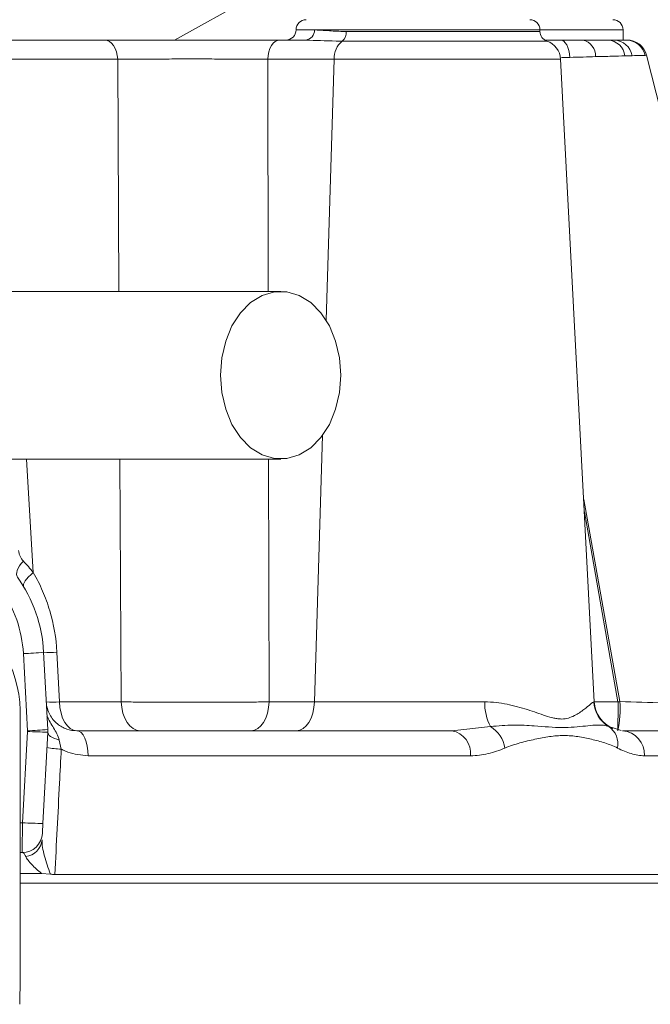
# Model space of a CAD drawing. Header units: millimetres. Extents: x 666 to 1382, y 1052 to 2543.
# Tile 8 of 12: x 1077 to 1139, y 1952 to 2050. Entities that reach past the tile are written whole.
import ezdxf

# ---------------------------------------------------------------- set-up
doc = ezdxf.new("R2010")
doc.units = ezdxf.units.MM

msp = doc.modelspace()

# ---------------------------------------------------------------- linework, layer by layer
at = {"color": 7, "linetype": 'Continuous', "lineweight": 15}
for p, q in [((1099.942, 2051.806), (1092.182, 2047.495)), ((1128.257, 2048.339), (1128.257, 2048.498)), ((1136.458, 2047.495), (1136.458, 2048.498)), ((1074.213, 2047.495), (1085.285, 2047.495)), ((1102.566, 2047.495), (1105.142, 2047.495)), ((1128.753, 2047.495), (1130.295, 2047.495)), ((1130.295, 2047.495), (1132.485, 2047.495)), ((1132.485, 2047.495), (1134.987, 2047.495)), ((1134.987, 2047.495), (1135.597, 2047.495)), ((1135.597, 2047.495), (1136.72, 2047.495)), ((1086.576, 2045.594), (1075.27, 2045.594)), ((1107.946, 2045.594), (1101.389, 2045.594)), ((1133.624, 1982.142), (1130.298, 2045.594)), ((1137.349, 2045.946), (1136.645, 2045.927)), ((1077.664, 1979.282), (1077.264, 1986.907)), ((1079.267, 1987.047), (1079.667, 1979.422)), ((1080.575, 1987.047), (1080.829, 1982.142)), ((1080.829, 1982.142), (1086.919, 1982.142)), ((1101.516, 1982.142), (1105.991, 1982.142)), ((1105.991, 1982.142), (1122.808, 1982.142)), ((1076.937, 1954.15), (1076.937, 1981.312)), ((1119.552, 1979.291), (1123.369, 1979.704)), ((1135.477, 1979.574), (1136.287, 1979.325)), ((1077.191, 1970.211), (1077.664, 1979.23)), ((1079.667, 1979.16), (1079.194, 1970.141)), ((1082.529, 1979.291), (1119.552, 1979.291)), ((1136.399, 1979.291), (1152.519, 1979.291)), ((1080.809, 1978.377), (1081.009, 1977.48)), ((1121.404, 1976.827), (1083.663, 1976.827)), ((1155.011, 1976.827), (1138.578, 1976.827)), ((1077.139, 1967.255), (1076.937, 1967.255)), ((1076.937, 1965.205), (1079.049, 1965.205)), ((1079.944, 1965.135), (1079.049, 1965.205)), ((1080.374, 1965.106), (1156.001, 1965.106)), ((1156.016, 1964.246), (1076.937, 1964.246))]:
    msp.add_line(p, q, dxfattribs=at)
at = {"color": 8, "linetype": 'Continuous', "lineweight": 15}
for p, q in [((1104.185, 2048.498), (1105.994, 2048.498)), ((1128.257, 2048.498), (1105.994, 2048.498)), ((1136.458, 2048.498), (1128.257, 2048.498)), ((1109.146, 2048.339), (1128.257, 2048.339)), ((1128.938, 2047.389), (1108.745, 2047.389)), ((1086.705, 2022.671), (1086.576, 2045.594)), ((1101.389, 2045.594), (1101.439, 2022.671)), ((1107.946, 2045.594), (1107.152, 2019.82)), ((1130.298, 2045.594), (1107.946, 2045.594)), ((1131.204, 2045.78), (1130.37, 2045.757)), ((1106.802, 2008.457), (1105.991, 1982.142)), ((1077.586, 2006.121), (1078.244, 1994.907)), ((1086.919, 1982.142), (1086.795, 2006.121)), ((1101.473, 2006.121), (1101.516, 1982.142)), ((1132.577, 2002.122), (1136.153, 1982.172)), ((1135.962, 1982.138), (1132.64, 2000.915)), ((1133.576, 1982.142), (1133.624, 1982.142)), ((1133.665, 1982.139), (1135.962, 1982.138)), ((1135.055, 1979.704), (1135.477, 1979.574)), ((1076.937, 1970.211), (1077.191, 1970.211))]:
    msp.add_line(p, q, dxfattribs=at)
at = {"color": 7, "linetype": 'Continuous', "lineweight": 15, "flags": 128}
for points in [[(1086.576, 2045.594), (1086.54, 2045.97), (1086.459, 2046.329), (1086.336, 2046.657), (1086.175, 2046.944), (1085.982, 2047.178), (1085.764, 2047.352), (1085.529, 2047.459), (1085.285, 2047.495)], [(1101.389, 2045.594), (1101.422, 2045.97), (1101.496, 2046.329), (1101.608, 2046.657), (1101.755, 2046.944), (1101.931, 2047.178), (1102.129, 2047.352), (1102.344, 2047.459), (1102.566, 2047.495)], [(1130.295, 2047.495), (1130.458, 2047.463), (1130.616, 2047.369), (1130.763, 2047.215), (1130.896, 2047.007), (1131.01, 2046.75), (1131.101, 2046.454), (1131.166, 2046.127), (1131.204, 2045.78)], [(1155.173, 1981.572), (1146.981, 2013.769), (1138.784, 2045.983)], [(1108.606, 2014.396), (1108.476, 2012.675), (1108.093, 2011.03), (1107.472, 2009.532), (1106.64, 2008.247), (1105.635, 2007.23), (1104.501, 2006.526), (1103.286, 2006.166), (1102.044, 2006.166), (1100.829, 2006.526), (1099.694, 2007.23), (1098.689, 2008.247), (1097.858, 2009.532), (1097.237, 2011.03), (1096.853, 2012.675), (1096.723, 2014.396), (1096.853, 2016.116), (1097.237, 2017.761), (1097.858, 2019.26), (1098.689, 2020.545), (1099.694, 2021.562), (1100.829, 2022.266), (1102.044, 2022.625), (1103.286, 2022.625), (1104.501, 2022.266), (1105.635, 2021.562), (1106.64, 2020.545), (1107.472, 2019.26), (1108.093, 2017.761), (1108.476, 2016.116), (1108.606, 2014.396)], [(1076.676, 1994.466), (1076.615, 1994.594), (1076.592, 1994.747), (1076.61, 1994.924), (1076.667, 1995.12), (1076.763, 1995.334), (1076.897, 1995.562), (1077.065, 1995.801), (1077.267, 1996.045)], [(1077.295, 1993.52), (1077.263, 1993.625), (1077.276, 1993.755), (1077.335, 1993.907), (1077.438, 1994.08), (1077.583, 1994.27), (1077.768, 1994.473), (1077.989, 1994.687), (1078.244, 1994.907)], [(1080.829, 1982.142), (1080.876, 1981.578), (1080.983, 1981.04), (1081.145, 1980.547), (1081.357, 1980.117), (1081.611, 1979.766), (1081.898, 1979.505), (1082.208, 1979.345), (1082.529, 1979.291)], [(1088.802, 1979.291), (1088.446, 1979.345), (1088.104, 1979.505), (1087.786, 1979.766), (1087.504, 1980.117), (1087.27, 1980.547), (1087.09, 1981.04), (1086.972, 1981.578), (1086.919, 1982.142)], [(1099.75, 1979.291), (1100.083, 1979.345), (1100.405, 1979.505), (1100.703, 1979.766), (1100.967, 1980.117), (1101.187, 1980.547), (1101.356, 1981.04), (1101.467, 1981.578), (1101.516, 1982.142)], [(1104.225, 1979.291), (1104.559, 1979.345), (1104.88, 1979.505), (1105.179, 1979.766), (1105.442, 1980.117), (1105.663, 1980.547), (1105.831, 1981.04), (1105.942, 1981.578), (1105.991, 1982.142)], [(1079.667, 1979.16), (1079.681, 1979.051), (1079.736, 1978.942), (1079.829, 1978.835), (1079.96, 1978.731), (1080.126, 1978.631), (1080.326, 1978.538), (1080.554, 1978.453), (1080.809, 1978.377)], [(1082.529, 1979.291), (1082.748, 1979.244), (1082.959, 1979.104), (1083.153, 1978.877), (1083.324, 1978.572), (1083.465, 1978.199), (1083.571, 1977.773), (1083.638, 1977.31), (1083.663, 1976.827)], [(1077.139, 1967.255), (1077.14, 1967.311), (1077.143, 1967.479), (1077.148, 1967.751), (1077.155, 1968.118), (1077.162, 1968.565), (1077.171, 1969.076), (1077.181, 1969.632), (1077.191, 1970.211)], [(1079.194, 1970.141), (1079.184, 1969.948), (1079.175, 1969.763), (1079.166, 1969.593), (1079.158, 1969.443), (1079.151, 1969.321), (1079.147, 1969.231), (1079.144, 1969.175), (1079.143, 1969.156)]]:
    msp.add_lwpolyline(points, dxfattribs=at)
at = {"color": 7, "linetype": 'Continuous', "lineweight": 15}
for centre, radius, start, end in [((1105.188, 2048.498), 1.003, 90, 180), ((1127.254, 2048.498), 1.003, 0, 90), ((1135.455, 2048.498), 1.003, 0, 90), ((1103.182, 2048.498), 1.003, 270, 0), ((1105.06, 2048.428), 0.937, 275.02202, 4.27016), ((1108.047, 2048.243), 1.103, 309.28105, 4.99666), ((1129.26, 2048.339), 1.003, 180, 251.30365), ((1132.131, 2045.917), 1.617, 357.60325, 77.36471), ((1134.868, 2045.708), 1.791, 7.03312, 86.17855), ((1135.52, 2045.642), 1.854, 9.42221, 87.63787), ((1136.713, 2045.505), 1.99, 13.81032, 89.80434), ((1136.84, 2045.489), 2.006, 14.27541, 90), ((1110.094, 2045.713), 2.151, 128.81532, 183.17086), ((1128.295, 2045.489), 2.006, 3, 71.30365), ((1065.245, 1986.312), 14.042, 3, 35.49953), ((1065.245, 1986.277), 12.036, 3, 35.49953), ((1066.374, 1981.312), 10.563, 0, 135.82024), ((1076.257, 2015.721), 28.832, 272.00227, 275.99376), ((1079.921, 1995.466), 8.445, 265.55913, 274.44087), ((1080.177, 1990.554), 8.437, 265.56589, 274.43411), ((1127.817, 1982.012), 5.011, 178.50821, 207.42589), ((1136.582, 1982.298), 3.01, 182.96488, 239.5223), ((1136.628, 1982.3), 3.009, 183, 247.29696), ((1125.96, 1981.476), 10.217, 347.65053, 3.90795), ((1041.627, 1981.452), 94.338, 358.6876, 0.41709), ((1126.58, 2035.224), 53.908, 280.02321, 280.22877), ((1076.655, 2008.125), 28.861, 272.00345, 275.99089), ((1077.163, 1979.291), 2.508, 357, 3), ((1121.729, 1977.044), 3.125, 9.95215, 58.33284), ((1133.843, 1977.973), 2.113, 349.39366, 54.98328), ((1077.163, 1979.256), 0.502, 357, 3), ((1079.668, 2007.892), 28.732, 266.00041, 269.99841), ((1119.176, 1977.08), 2.243, 353.53266, 80.34054), ((1136.227, 1976.943), 2.354, 357.1818, 85.80665), ((1081.092, 1984.009), 6.53, 256.68486, 269.2719), ((1079.196, 1998.906), 28.764, 266.00264, 269.99617), ((1077.139, 1969.261), 2.006, 270, 357), ((1077.28, 1968.7), 1.838, 276.76645, 354.45375), ((1024.122, 1954.15), 52.815, 357.97141, 0)]:
    msp.add_arc(centre, radius, start, end, dxfattribs=at)
for points, knots in [([(1105.994, 2048.498), (1106.364, 2048.478), (1107.113, 2048.439), (1108.242, 2048.346), (1108.961, 2048.34), (1109.146, 2048.339)], [0, 0, 0, 0, 0.419388, 0.850454, 1, 1, 1, 1]), ([(1085.285, 2047.495), (1085.913, 2047.495), (1087.169, 2047.495), (1089.323, 2047.495), (1091.603, 2047.495), (1093.963, 2047.495), (1096.332, 2047.495), (1098.594, 2047.495), (1100.709, 2047.495), (1101.947, 2047.495), (1102.566, 2047.495)], [0, 0, 0, 0, 0.126969, 0.253936, 0.380911, 0.507886, 0.634741, 0.761596, 0.880798, 1, 1, 1, 1]), ([(1108.745, 2047.389), (1108.543, 2047.39), (1107.211, 2047.399), (1106.091, 2047.451), (1105.142, 2047.495)], [0, 0, 0, 0, 0.151756, 1, 1, 1, 1]), ([(1101.389, 2045.594), (1100.846, 2045.598), (1100.277, 2045.602), (1099.386, 2045.608), (1099.083, 2045.609), (1098.464, 2045.612), (1098.148, 2045.614), (1097.186, 2045.617), (1096.537, 2045.619), (1095.224, 2045.621), (1094.557, 2045.622), (1093.217, 2045.622), (1092.557, 2045.621), (1091.26, 2045.619), (1090.621, 2045.617), (1089.369, 2045.612), (1088.174, 2045.606), (1087.09, 2045.598), (1086.576, 2045.594)], [0, 0, 0, 0, 0.125, 0.125, 0.1875, 0.1875, 0.25, 0.25, 0.375, 0.375, 0.5, 0.5, 0.625, 0.625, 0.75, 0.75, 0.875, 1, 1, 1, 1]), ([(1136.645, 2045.927), (1136.233, 2045.916), (1135.4, 2045.894), (1134.302, 2045.865), (1133.746, 2045.85)], [0, 0, 0, 0, 0.493751, 1, 1, 1, 1]), ([(1138.645, 2045.98), (1138.541, 2045.977), (1138.38, 2045.973), (1137.948, 2045.962), (1137.677, 2045.955), (1137.349, 2045.946)], [0, 0, 0, 0, 0.5, 0.5, 1, 1, 1, 1]), ([(1102.665, 2022.671), (1099.533, 2022.671), (1093.529, 2022.671), (1084.99, 2022.671), (1077.35, 2022.671), (1070.618, 2022.671), (1065.139, 2022.671), (1060.77, 2022.671), (1057.355, 2022.671), (1054.447, 2022.671), (1051.856, 2022.671), (1049.176, 2022.671), (1046.165, 2022.671), (1042.797, 2022.671), (1039.307, 2022.671), (1035.872, 2022.671), (1032.759, 2022.671), (1030.128, 2022.671), (1028.007, 2022.671), (1026.369, 2022.671), (1025.123, 2022.671), (1024.463, 2022.671), (1024.122, 2022.671)], [0, 0, 0, 0, 0.074426, 0.1427, 0.204834, 0.260855, 0.310739, 0.345612, 0.376684, 0.403963, 0.427501, 0.451891, 0.484337, 0.521789, 0.564193, 0.611498, 0.66372, 0.721004, 0.783408, 0.850735, 0.922897, 1, 1, 1, 1]), ([(1024.122, 2006.121), (1024.418, 2006.121), (1024.988, 2006.121), (1025.995, 2006.121), (1027.225, 2006.121), (1028.709, 2006.121), (1030.446, 2006.121), (1032.388, 2006.121), (1034.455, 2006.121), (1036.549, 2006.121), (1038.65, 2006.121), (1041.047, 2006.121), (1044.09, 2006.121), (1048.062, 2006.121), (1052.962, 2006.121), (1058.864, 2006.121), (1065.763, 2006.121), (1073.653, 2006.121), (1082.486, 2006.121), (1092.264, 2006.121), (1099.114, 2006.121), (1102.665, 2006.121)], [0, 0, 0, 0, 0.06689, 0.128864, 0.185977, 0.238263, 0.285581, 0.327872, 0.365167, 0.39753, 0.424986, 0.452505, 0.489261, 0.532272, 0.58145, 0.636769, 0.698293, 0.764778, 0.83721, 0.915607, 1, 1, 1, 1]), ([(1076.795, 1997.101), (1076.8, 1996.997), (1076.816, 1996.896), (1076.867, 1996.699), (1076.902, 1996.603), (1077.03, 1996.333), (1077.139, 1996.181), (1077.267, 1996.045)], [0, 0, 0, 0, 0.25, 0.25, 0.5, 0.5, 1, 1, 1, 1]), ([(1078.244, 1994.907), (1078.585, 1994.321), (1078.891, 1993.714), (1079.435, 1992.457), (1079.674, 1991.803), (1080.265, 1989.815), (1080.503, 1988.451), (1080.575, 1987.047)], [0, 0, 0, 0, 0.25, 0.25, 0.5, 0.5, 1, 1, 1, 1]), ([(1079.524, 1982.142), (1079.536, 1981.917), (1079.574, 1981.695), (1079.692, 1981.274), (1079.775, 1981.07), (1079.973, 1980.698), (1080.087, 1980.531), (1080.338, 1980.228), (1080.477, 1980.091), (1080.767, 1979.854), (1080.918, 1979.753), (1081.228, 1979.581), (1081.388, 1979.51), (1081.875, 1979.343), (1082.201, 1979.291), (1082.529, 1979.291)], [0, 0, 0, 0, 0.125, 0.125, 0.25, 0.25, 0.375, 0.375, 0.5, 0.5, 0.625, 0.625, 0.75, 0.75, 1, 1, 1, 1]), ([(1086.919, 1982.142), (1087.434, 1982.136), (1087.974, 1982.13), (1089.107, 1982.12), (1089.699, 1982.116), (1090.936, 1982.109), (1091.568, 1982.106), (1092.846, 1982.103), (1093.494, 1982.102), (1094.48, 1982.102), (1094.81, 1982.102), (1095.463, 1982.103), (1095.787, 1982.104), (1096.754, 1982.106), (1097.39, 1982.109), (1098.33, 1982.114), (1098.642, 1982.116), (1099.25, 1982.12), (1099.548, 1982.122), (1100.423, 1982.13), (1100.982, 1982.136), (1101.516, 1982.142)], [0, 0, 0, 0, 0.125, 0.125, 0.25, 0.25, 0.375, 0.375, 0.5, 0.5, 0.5625, 0.5625, 0.625, 0.625, 0.75, 0.75, 0.8125, 0.8125, 0.875, 0.875, 1, 1, 1, 1]), ([(1122.808, 1982.142), (1123.576, 1982.142), (1124.307, 1982.049), (1125.707, 1981.77), (1126.379, 1981.582), (1127.331, 1981.278), (1127.64, 1981.173), (1128.238, 1980.967), (1128.527, 1980.865), (1129.087, 1980.682), (1129.359, 1980.601), (1129.754, 1980.513), (1129.883, 1980.49), (1130.139, 1980.458), (1130.265, 1980.45), (1130.874, 1980.454), (1131.289, 1980.598), (1132.017, 1980.964), (1132.33, 1981.183), (1132.859, 1981.586), (1133.073, 1981.772), (1133.318, 1981.979), (1133.388, 1982.037), (1133.501, 1982.118), (1133.545, 1982.142), (1133.576, 1982.142)], [0, 0, 0, 0, 0.125, 0.125, 0.25, 0.25, 0.3125, 0.3125, 0.375, 0.375, 0.4375, 0.4375, 0.46875, 0.46875, 0.5, 0.5, 0.625, 0.625, 0.75, 0.75, 0.875, 0.875, 0.9375, 0.9375, 1, 1, 1, 1]), ([(1079.598, 1980.733), (1079.691, 1980.534), (1079.794, 1980.338), (1080.014, 1979.954), (1080.131, 1979.763), (1080.362, 1979.382), (1080.475, 1979.192), (1080.673, 1978.798), (1080.757, 1978.595), (1080.809, 1978.377)], [0, 0, 0, 0, 0.25, 0.25, 0.5, 0.5, 0.75, 0.75, 1, 1, 1, 1]), ([(1123.369, 1979.704), (1124.137, 1979.774), (1125.674, 1979.914), (1128.057, 1979.752), (1130.517, 1979.531), (1132.818, 1979.759), (1134.289, 1979.925), (1134.889, 1979.752), (1135.055, 1979.704)], [0, 0, 0, 0, 0.141448, 0.283341, 0.493736, 0.706298, 0.918556, 1, 1, 1, 1]), ([(1135.92, 1977.584), (1135.509, 1977.792), (1135.088, 1977.948), (1134.232, 1978.226), (1133.796, 1978.345), (1132.91, 1978.553), (1132.461, 1978.644), (1131.549, 1978.779), (1131.085, 1978.822), (1130.147, 1978.822), (1129.675, 1978.778), (1128.723, 1978.643), (1128.242, 1978.553), (1127.271, 1978.344), (1126.781, 1978.225), (1125.796, 1977.948), (1125.301, 1977.792), (1124.807, 1977.584)], [0, 0, 0, 0, 0.125, 0.125, 0.25, 0.25, 0.375, 0.375, 0.5, 0.5, 0.625, 0.625, 0.75, 0.75, 0.875, 0.875, 1, 1, 1, 1]), ([(1081.009, 1977.48), (1080.951, 1976.358), (1080.894, 1975.235), (1080.836, 1974.112), (1080.682, 1971.11), (1080.528, 1968.108), (1080.374, 1965.106)], [0.00163943, 0.00163943, 0.00163943, 0.00163943, 0.005015, 0.005015, 0.005015, 0.01404184, 0.01404184, 0.01404184, 0.01404184]), ([(1083.663, 1976.827), (1082.981, 1976.892), (1082.137, 1976.972), (1081.281, 1977.341), (1081.071, 1977.449), (1081.009, 1977.48)], [0, 0, 0, 0, 0.7477339, 0.9254956, 1, 1, 1, 1]), ([(1124.807, 1977.584), (1124.263, 1977.356), (1123.71, 1977.168), (1122.577, 1976.904), (1121.998, 1976.827), (1121.404, 1976.827)], [0, 0, 0, 0, 0.5, 0.5, 1, 1, 1, 1]), ([(1138.578, 1976.827), (1138.142, 1976.827), (1137.703, 1976.904), (1136.818, 1977.168), (1136.371, 1977.356), (1135.92, 1977.584)], [0, 0, 0, 0, 0.5, 0.5, 1, 1, 1, 1]), ([(1079.109, 1968.522), (1079.098, 1968.294), (1079.122, 1968.039), (1079.211, 1967.497), (1079.276, 1967.212), (1079.506, 1966.345), (1079.71, 1965.742), (1079.944, 1965.135)], [0, 0, 0, 0, 0.25, 0.25, 0.5, 0.5, 1, 1, 1, 1]), ([(1077.497, 1966.875), (1077.445, 1967.004), (1077.389, 1967.097), (1077.269, 1967.223), (1077.205, 1967.255), (1077.139, 1967.255)], [0, 0, 0, 0, 0.5, 0.5, 1, 1, 1, 1]), ([(1079.049, 1965.205), (1078.693, 1965.506), (1078.367, 1965.801), (1077.954, 1966.229), (1077.829, 1966.37), (1077.624, 1966.635), (1077.542, 1966.76), (1077.497, 1966.875)], [0, 0, 0, 0, 0.5, 0.5, 0.75, 0.75, 1, 1, 1, 1])]:
    msp.add_open_spline(points, degree=3, knots=knots, dxfattribs=at)
for points in [[(1133.746, 2045.85), (1132.961, 2045.828), (1132.114, 2045.805), (1131.204, 2045.78)], [(1138.784, 2045.983), (1138.784, 2045.983), (1138.738, 2045.982), (1138.645, 2045.98)], [(1077.267, 1996.045), (1077.601, 1995.69), (1077.928, 1995.311), (1078.244, 1994.907)], [(1079.944, 1965.135), (1080.076, 1965.116), (1080.222, 1965.106), (1080.374, 1965.106)]]:
    msp.add_open_spline(points, degree=3, dxfattribs=at)
at = {"color": 8, "linetype": 'Continuous', "lineweight": 15}
msp.add_open_spline([(1136.153, 1982.172), (1137.6, 1982.124), (1140.034, 1982.043), (1143.373, 1981.933), (1146.657, 1981.826), (1149.569, 1981.733), (1151.912, 1981.659), (1153.455, 1981.611), (1154.534, 1981.577), (1155.122, 1981.56), (1155.124, 1981.559), (1155.125, 1981.559)], degree=3, knots=[0, 0, 0, 0, 0.148575, 0.249932, 0.354197, 0.518384, 0.619525, 0.723621, 0.824765, 0.928902, 1, 1, 1, 1], dxfattribs=at)

doc.saveas('drawing.dxf')
